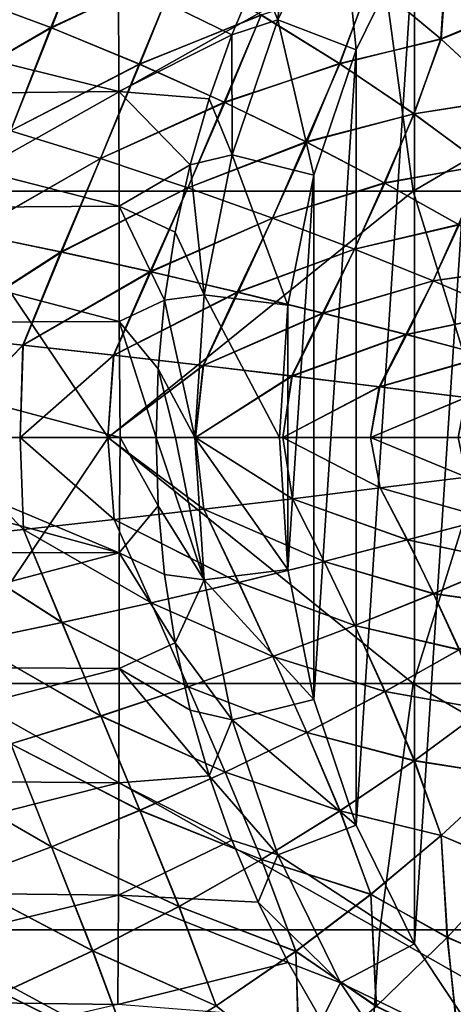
# Model space of a CAD drawing. Header units: metres. Extents: x -82 to 113, y -109 to 109.
# Tile 177 of 256: x 70.33 to 75.9, y -7.27 to 5.36. Entities that reach past the tile are written whole.
import ezdxf

# ---------------------------------------------------------------- set-up
doc = ezdxf.new("R2010")
doc.units = ezdxf.units.M
doc.layers.add('solid_20_382_013_XXX', color=7, linetype='CONTINUOUS')

msp = doc.modelspace()

# ---------------------------------------------------------------- linework, layer by layer
at = {"layer": 'solid_20_382_013_XXX'}
for points in [[(76.343651, 7.913951, -55.102062), (76.343651, -7.913951, -55.102062), (75.402496, -6.500056, -55.184402)], [(76.343651, 7.913951, -55.102062), (75.402496, -6.500056, -55.184402), (75.402496, 6.500056, -55.184402)], [(74.452614, 7.000053, -54.263687), (73.645699, 5.357551, -54.334282), (73.778564, 6.736287, -48.263271)], [(74.653214, 4.974857, -55.249958), (73.645699, 5.357551, -54.334282), (74.452614, 7.000053, -54.263687)], [(75.402496, 6.500056, -55.184402), (74.653214, 4.974857, -55.249958), (74.452614, 7.000053, -54.263687)], [(73.645699, 5.357551, -54.334282), (73.394073, 5.963458, -48.383968), (73.778564, 6.736287, -48.263271)], [(69.557693, 5.697361, 31.474224), (70.731567, 5.257565, 31.432453), (71.267036, 6.591106, 31.388853)], [(71.264542, 6.592611, 27.682779), (70.740105, 5.254421, 27.63957), (69.565781, 5.694706, 27.597773)], [(70.731567, 5.257565, 31.432453), (72.375687, 6.01975, 31.351046), (71.267036, 6.591106, 31.388853)], [(71.264542, 6.592611, 27.682779), (72.373093, 6.021418, 27.720579), (70.740105, 5.254421, 27.63957)], [(75.402496, 6.500056, -55.184402), (75.402496, -6.500056, -55.184402), (74.653214, -4.974857, -55.249958)], [(75.402496, 6.500056, -55.184402), (74.653214, -4.974857, -55.249958), (74.653214, 4.974857, -55.249958)], [(74.956207, 6.320729, -24.413815), (68.873756, 6.320729, -24.160784), (69.339302, 3.158785, -24.173685)], [(74.956207, 6.320729, -24.413815), (69.339302, 3.158785, -24.173685), (75.384148, 3.158785, -24.426615)], [(74.837677, 5.867545, 31.243353), (75.740677, 5.112696, 31.21213), (75.827148, 6.41271, 31.188639)], [(75.839653, 6.400229, 27.883451), (75.745239, 5.108962, 27.859747), (74.84227, 5.864189, 27.828518)], [(80.782196, 6.320729, -24.698135), (74.956207, 6.320729, -24.413815), (75.384148, 3.158785, -24.426615)], [(80.782196, 6.320729, -24.698135), (75.384148, 3.158785, -24.426615), (81.175484, 3.158785, -24.710524)], [(75.740677, 5.112696, 31.21213), (76.667885, 5.498291, 31.162893), (75.827148, 6.41271, 31.188639)], [(75.839653, 6.400229, 27.883451), (76.680069, 5.484542, 27.909206), (75.745239, 5.108962, 27.859747)], [(70.731567, 5.257565, 31.432453), (71.866348, 4.790661, 31.390543), (72.375687, 6.01975, 31.351046)], [(72.373093, 6.021418, 27.720579), (71.875267, 4.787024, 27.681505), (70.740105, 5.254421, 27.63957)], [(71.602211, 5.879772, -48.603195), (73.394073, 5.963458, -48.383968), (73.055458, 5.165195, -48.482857)], [(71.866348, 4.790661, 31.390543), (73.43544, 5.419504, 31.313442), (72.375687, 6.01975, 31.351046)], [(72.373093, 6.021418, 27.720579), (73.43277, 5.421335, 27.758175), (71.875267, 4.787024, 27.681505)], [(73.645699, 5.357551, -54.334282), (73.055458, 5.165195, -48.482857), (73.394073, 5.963458, -48.383968)], [(71.607384, 4.437115, -48.693283), (66.100647, 5.804281, -49.275833), (71.602211, 5.879772, -48.603195)], [(71.607384, 4.437115, -48.693283), (71.602211, 5.879772, -48.603195), (73.055458, 5.165195, -48.482857)], [(74.84227, 5.864189, 27.828518), (74.440826, 4.796875, 27.795366), (73.43277, 5.421335, 27.758175)], [(73.43544, 5.419504, 31.313442), (74.44355, 4.794885, 31.276245), (74.837677, 5.867545, 31.243353)], [(74.84227, 5.864189, 27.828518), (75.745239, 5.108962, 27.859747), (74.440826, 4.796875, 27.795366)], [(74.44355, 4.794885, 31.276245), (75.740677, 5.112696, 31.21213), (74.837677, 5.867545, 31.243353)], [(71.607384, 4.437115, -48.693283), (66.10582, 4.377591, -49.358952), (66.100647, 5.804281, -49.275833)], [(69.565781, 5.694706, 27.597773), (70.740105, 5.254421, 27.63957), (69.029037, 4.269986, 27.557089)], [(69.029327, 4.269743, 31.514612), (70.731567, 5.257565, 31.432453), (69.557693, 5.697361, 31.474224)], [(75.740677, 5.112696, 31.21213), (76.580124, 4.337942, 31.181736), (76.667885, 5.498291, 31.162893)], [(76.680069, 5.484542, 27.909206), (76.584602, 4.333841, 27.890142), (75.745239, 5.108962, 27.859747)], [(71.866348, 4.790661, 31.390543), (72.959641, 4.300601, 31.348684), (73.43544, 5.419504, 31.313442)], [(73.43277, 5.421335, 27.758175), (72.968872, 4.296474, 27.723387), (71.875267, 4.787024, 27.681505)], [(72.959641, 4.300601, 31.348684), (74.44355, 4.794885, 31.276245), (73.43544, 5.419504, 31.313442)], [(73.43277, 5.421335, 27.758175), (74.440826, 4.796875, 27.795366), (72.968872, 4.296474, 27.723387)], [(73.645699, 5.357551, -54.334282), (73.059288, 3.623435, -54.385586), (73.055458, 5.165195, -48.482857)], [(74.108704, 3.36463, -55.297596), (73.059288, 3.623435, -54.385586), (73.645699, 5.357551, -54.334282)], [(74.653214, 4.974857, -55.249958), (74.108704, 3.36463, -55.297596), (73.645699, 5.357551, -54.334282)], [(70.740105, 5.254421, 27.63957), (70.215317, 3.933568, 27.601738), (69.029037, 4.269986, 27.557089)], [(69.029327, 4.269743, 31.514612), (70.21563, 3.933321, 31.469963), (70.731567, 5.257565, 31.432453)], [(70.740105, 5.254421, 27.63957), (71.875267, 4.787024, 27.681505), (70.215317, 3.933568, 27.601738)], [(70.21563, 3.933321, 31.469963), (71.866348, 4.790661, 31.390543), (70.731567, 5.257565, 31.432453)], [(71.607384, 4.437115, -48.693283), (73.055458, 5.165195, -48.482857), (72.76403, 4.342516, -48.56142)], [(73.059288, 3.623435, -54.385586), (72.76403, 4.342516, -48.56142), (73.055458, 5.165195, -48.482857)], [(75.745239, 5.108962, 27.859747), (75.394501, 4.152548, 27.831961), (74.440826, 4.796875, 27.795366)], [(74.44355, 4.794885, 31.276245), (75.39724, 4.150405, 31.239645), (75.740677, 5.112696, 31.21213)], [(75.745239, 5.108962, 27.859747), (76.584602, 4.333841, 27.890142), (75.394501, 4.152548, 27.831961)], [(75.39724, 4.150405, 31.239645), (76.580124, 4.337942, 31.181736), (75.740677, 5.112696, 31.21213)], [(74.653214, 4.974857, -55.249958), (74.653214, -4.974857, -55.249958), (74.108704, -3.36463, -55.297596)], [(74.653214, 4.974857, -55.249958), (74.108704, -3.36463, -55.297596), (74.108704, 3.36463, -55.297596)], [(71.875267, 4.787024, 27.681505), (71.370659, 3.576571, 27.646736), (70.215317, 3.933568, 27.601738)], [(70.21563, 3.933321, 31.469963), (71.370987, 3.576322, 31.424963), (71.866348, 4.790661, 31.390543)], [(71.875267, 4.787024, 27.681505), (72.968872, 4.296474, 27.723387), (71.370659, 3.576571, 27.646736)], [(71.370987, 3.576322, 31.424963), (72.959641, 4.300601, 31.348684), (71.866348, 4.790661, 31.390543)], [(72.959641, 4.300601, 31.348684), (74.009048, 3.791335, 31.30707), (74.44355, 4.794885, 31.276245)], [(74.440826, 4.796875, 27.795366), (74.018524, 3.786726, 27.765024), (72.968872, 4.296474, 27.723387)], [(74.009048, 3.791335, 31.30707), (75.39724, 4.150405, 31.239645), (74.44355, 4.794885, 31.276245)], [(74.440826, 4.796875, 27.795366), (75.394501, 4.152548, 27.831961), (74.018524, 3.786726, 27.765024)], [(71.610199, 2.968314, -48.741844), (66.10582, 4.377591, -49.358952), (71.607384, 4.437115, -48.693283)], [(71.607384, 4.437115, -48.693283), (72.76403, 4.342516, -48.56142), (72.521591, 3.496974, -48.621193)], [(71.610199, 2.968314, -48.741844), (71.607384, 4.437115, -48.693283), (72.521591, 3.496974, -48.621193)], [(71.610199, 2.968314, -48.741844), (66.108635, 2.926912, -49.403774), (66.10582, 4.377591, -49.358952)], [(72.968872, 4.296474, 27.723387), (72.493134, 3.202213, 27.691916), (71.370659, 3.576571, 27.646736)], [(71.370987, 3.576322, 31.424963), (72.493477, 3.201962, 31.379782), (72.959641, 4.300601, 31.348684)], [(72.968872, 4.296474, 27.723387), (74.018524, 3.786726, 27.765024), (72.493134, 3.202213, 27.691916)], [(72.493477, 3.201962, 31.379782), (74.009048, 3.791335, 31.30707), (72.959641, 4.300601, 31.348684)], [(73.059288, 3.623435, -54.385586), (72.521591, 3.496974, -48.621193), (72.76403, 4.342516, -48.56142)], [(76.584602, 4.333841, 27.890142), (76.291092, 3.492846, 27.867762), (75.394501, 4.152548, 27.831961)], [(75.39724, 4.150405, 31.239645), (76.293831, 3.490558, 31.203838), (76.580124, 4.337942, 31.181736)], [(74.009048, 3.791335, 31.30707), (75.012184, 3.266812, 31.26589), (75.39724, 4.150405, 31.239645)], [(75.394501, 4.152548, 27.831961), (75.021812, 3.26174, 27.806225), (74.018524, 3.786726, 27.765024)], [(75.012184, 3.266812, 31.26589), (76.293831, 3.490558, 31.203838), (75.39724, 4.150405, 31.239645)], [(75.394501, 4.152548, 27.831961), (76.291092, 3.492846, 27.867762), (75.021812, 3.26174, 27.806225)], [(69.692123, 2.620704, 31.502714), (71.370987, 3.576322, 31.424963), (70.21563, 3.933321, 31.469963)], [(70.215317, 3.933568, 27.601738), (71.370659, 3.576571, 27.646736), (69.700142, 2.619207, 27.569315)], [(72.493477, 3.201962, 31.379782), (73.581154, 2.813457, 31.334587), (74.009048, 3.791335, 31.30707)], [(73.581154, 2.813457, 31.334587), (75.012184, 3.266812, 31.26589), (74.009048, 3.791335, 31.30707)], [(74.018524, 3.786726, 27.765024), (73.580795, 2.81371, 27.73711), (72.493134, 3.202213, 27.691916)], [(74.018524, 3.786726, 27.765024), (75.021812, 3.26174, 27.806225), (73.580795, 2.81371, 27.73711)], [(69.692123, 2.620704, 31.502714), (70.860718, 2.379358, 31.455751), (71.370987, 3.576322, 31.424963)], [(71.370659, 3.576571, 27.646736), (70.86924, 2.377627, 27.616308), (69.700142, 2.619207, 27.569315)], [(70.860718, 2.379358, 31.455751), (72.493477, 3.201962, 31.379782), (71.370987, 3.576322, 31.424963)], [(71.370659, 3.576571, 27.646736), (72.493134, 3.202213, 27.691916), (70.86924, 2.377627, 27.616308)], [(73.059288, 3.623435, -54.385586), (72.703384, 1.827315, -54.416725), (72.521591, 3.496974, -48.621193)], [(73.778214, 1.696821, -55.326508), (72.703384, 1.827315, -54.416725), (73.059288, 3.623435, -54.385586)], [(74.108704, 3.36463, -55.297596), (73.778214, 1.696821, -55.326508), (73.059288, 3.623435, -54.385586)], [(71.610199, 2.968314, -48.741844), (72.521591, 3.496974, -48.621193), (72.330757, 2.633677, -48.663815)], [(72.703384, 1.827315, -54.416725), (72.330757, 2.633677, -48.663815), (72.521591, 3.496974, -48.621193)], [(75.012184, 3.266812, 31.26589), (75.966759, 2.730934, 31.225328), (76.293831, 3.490558, 31.203838)], [(76.291092, 3.492846, 27.867762), (75.976471, 2.725419, 27.846804), (75.021812, 3.26174, 27.806225)], [(74.108704, 3.36463, -55.297596), (74.108704, -3.36463, -55.297596), (73.778214, -1.696821, -55.326508)], [(74.108704, 3.36463, -55.297596), (73.778214, -1.696821, -55.326508), (73.778214, 1.696821, -55.326508)], [(69.339302, 3.158785, -24.173685), (66.544136, -0.000001, -24.068426), (71.470314, -0.000001, -24.255993)], [(75.384148, 3.158785, -24.426615), (69.339302, 3.158785, -24.173685), (71.470314, -0.000001, -24.255993)], [(70.860718, 2.379358, 31.455751), (72.006363, 2.126458, 31.408287), (72.493477, 3.201962, 31.379782)], [(72.493134, 3.202213, 27.691916), (72.01535, 2.124496, 27.663803), (70.86924, 2.377627, 27.616308)], [(75.384148, 3.158785, -24.426615), (71.470314, -0.000001, -24.255993), (76.37104, -0.000001, -24.469286)], [(72.006363, 2.126458, 31.408287), (73.581154, 2.813457, 31.334587), (72.493477, 3.201962, 31.379782)], [(72.493134, 3.202213, 27.691916), (73.580795, 2.81371, 27.73711), (72.01535, 2.124496, 27.663803)], [(75.021812, 3.26174, 27.806225), (74.631706, 2.414278, 27.782146), (73.580795, 2.81371, 27.73711)], [(73.581154, 2.813457, 31.334587), (74.632088, 2.414026, 31.289547), (75.012184, 3.266812, 31.26589)], [(75.021812, 3.26174, 27.806225), (75.976471, 2.725419, 27.846804), (74.631706, 2.414278, 27.782146)], [(74.632088, 2.414026, 31.289547), (75.966759, 2.730934, 31.225328), (75.012184, 3.266812, 31.26589)], [(81.175484, 3.158785, -24.710524), (75.384148, 3.158785, -24.426615), (76.37104, -0.000001, -24.469286)], [(71.611382, 1.485658, -48.761635), (66.108635, 2.926912, -49.403774), (71.610199, 2.968314, -48.741844)], [(71.611382, 1.485658, -48.761635), (66.10981, 1.46381, -49.422047), (66.108635, 2.926912, -49.403774)], [(71.610199, 2.968314, -48.741844), (72.330757, 2.633677, -48.663815), (72.193573, 1.758706, -48.691238)], [(71.611382, 1.485658, -48.761635), (71.610199, 2.968314, -48.741844), (72.193573, 1.758706, -48.691238)], [(72.006363, 2.126458, 31.408287), (73.127686, 1.864303, 31.360449), (73.581154, 2.813457, 31.334587)], [(73.580795, 2.81371, 27.73711), (73.1371, 1.862118, 27.711668), (72.01535, 2.124496, 27.663803)], [(73.127686, 1.864303, 31.360449), (74.632088, 2.414026, 31.289547), (73.581154, 2.813457, 31.334587)], [(73.580795, 2.81371, 27.73711), (74.631706, 2.414278, 27.782146), (73.1371, 1.862118, 27.711668)], [(75.976471, 2.725419, 27.846804), (75.644096, 2.007056, 27.826866), (74.631706, 2.414278, 27.782146)], [(74.632088, 2.414026, 31.289547), (75.644485, 2.006805, 31.244827), (75.966759, 2.730934, 31.225328)], [(75.976471, 2.725419, 27.846804), (76.882294, 2.180716, 27.88666), (75.644096, 2.007056, 27.826866)], [(75.644485, 2.006805, 31.244827), (76.872551, 2.186661, 31.185488), (75.966759, 2.730934, 31.225328)], [(69.197037, 1.305536, 31.529512), (70.860718, 2.379358, 31.455751), (69.692123, 2.620704, 31.502714)], [(69.700142, 2.619207, 27.569315), (70.86924, 2.377627, 27.616308), (69.201027, 1.305182, 27.542358)], [(72.703384, 1.827315, -54.416725), (72.193573, 1.758706, -48.691238), (72.330757, 2.633677, -48.663815)], [(73.127686, 1.864303, 31.360449), (74.223312, 1.595192, 31.312368), (74.632088, 2.414026, 31.289547)], [(74.631706, 2.414278, 27.782146), (74.233109, 1.592795, 27.759777), (73.1371, 1.862118, 27.711668)], [(74.223312, 1.595192, 31.312368), (75.644485, 2.006805, 31.244827), (74.632088, 2.414026, 31.289547)], [(74.631706, 2.414278, 27.782146), (75.644096, 2.007056, 27.826866), (74.233109, 1.592795, 27.759777)], [(69.197037, 1.305536, 31.529512), (70.37323, 1.183552, 31.481604), (70.860718, 2.379358, 31.455751)], [(70.86924, 2.377627, 27.616308), (70.377518, 1.183138, 27.590284), (69.201027, 1.305182, 27.542358)], [(70.37323, 1.183552, 31.481604), (72.006363, 2.126458, 31.408287), (70.860718, 2.379358, 31.455751)], [(70.86924, 2.377627, 27.616308), (72.01535, 2.124496, 27.663803), (70.377518, 1.183138, 27.590284)], [(76.882294, 2.180716, 27.88666), (76.618149, 1.594232, 27.871193), (75.644096, 2.007056, 27.826866)], [(75.644485, 2.006805, 31.244827), (76.618561, 1.593984, 31.2005), (76.872551, 2.186661, 31.185488)], [(70.37323, 1.183552, 31.481604), (71.537445, 1.055826, 31.432789), (72.006363, 2.126458, 31.408287)], [(72.01535, 2.124496, 27.663803), (71.542007, 1.055352, 27.639116), (70.377518, 1.183138, 27.590284)], [(71.537445, 1.055826, 31.432789), (73.127686, 1.864303, 31.360449), (72.006363, 2.126458, 31.408287)], [(72.01535, 2.124496, 27.663803), (73.1371, 1.862118, 27.711668), (71.542007, 1.055352, 27.639116)], [(74.223312, 1.595192, 31.312368), (75.292007, 1.321345, 31.264168), (75.644485, 2.006805, 31.244827)], [(75.644096, 2.007056, 27.826866), (75.302155, 1.318748, 27.808006), (74.233109, 1.592795, 27.759777)], [(75.292007, 1.321345, 31.264168), (76.618561, 1.593984, 31.2005), (75.644485, 2.006805, 31.244827)], [(75.644096, 2.007056, 27.826866), (76.618149, 1.594232, 27.871193), (75.302155, 1.318748, 27.808006)], [(71.537445, 1.055826, 31.432789), (72.68895, 0.923581, 31.383142), (73.127686, 1.864303, 31.360449)], [(73.1371, 1.862118, 27.711668), (72.693787, 0.92305, 27.688778), (71.542007, 1.055352, 27.639116)], [(72.703384, 1.827315, -54.416725), (72.584076, 0, -54.427162), (72.193573, 1.758706, -48.691238)], [(73.667427, 0, -55.336201), (72.584076, 0, -54.427162), (72.703384, 1.827315, -54.416725)], [(72.68895, 0.923581, 31.383142), (74.223312, 1.595192, 31.312368), (73.127686, 1.864303, 31.360449)], [(73.1371, 1.862118, 27.711668), (74.233109, 1.592795, 27.759777), (72.693787, 0.92305, 27.688778)], [(73.778214, 1.696821, -55.326508), (73.667427, 0, -55.336201), (72.703384, 1.827315, -54.416725)], [(71.611382, 1.485658, -48.761635), (72.193573, 1.758706, -48.691238), (72.111237, 0.878946, -48.705723)], [(72.584076, 0, -54.427162), (72.111237, 0.878946, -48.705723), (72.193573, 1.758706, -48.691238)], [(73.778214, 1.696821, -55.326508), (73.778214, -1.696821, -55.326508), (73.667427, 0, -55.336201)], [(72.68895, 0.923581, 31.383142), (73.827011, 0.788043, 31.332739), (74.223312, 1.595192, 31.312368)], [(74.233109, 1.592795, 27.759777), (73.832108, 0.787456, 27.739201), (72.693787, 0.92305, 27.688778)], [(73.827011, 0.788043, 31.332739), (75.292007, 1.321345, 31.264168), (74.223312, 1.595192, 31.312368)], [(74.233109, 1.592795, 27.759777), (75.302155, 1.318748, 27.808006), (73.832108, 0.787456, 27.739201)], [(75.292007, 1.321345, 31.264168), (76.334106, 1.0442, 31.215899), (76.618561, 1.593984, 31.2005)], [(76.618149, 1.594232, 27.871193), (76.344582, 1.041409, 27.856304), (75.302155, 1.318748, 27.808006)], [(71.621857, -0.000674, -48.764191), (66.10981, 1.46381, -49.422047), (71.611382, 1.485658, -48.761635)], [(68.079979, 0.000223, -49.185974), (66.10981, 1.46381, -49.422047), (71.621857, -0.000674, -48.764191)], [(71.611382, 1.485658, -48.761635), (72.111237, 0.878946, -48.705723), (72.083885, 0, -48.709965)], [(71.621857, -0.000674, -48.764191), (71.611382, 1.485658, -48.761635), (72.083885, 0, -48.709965)], [(69.197037, 1.305536, 31.529512), (69.215591, 0.000002, 31.530931), (70.37323, 1.183552, 31.481604)], [(69.201027, 1.305182, 27.542358), (70.377518, 1.183138, 27.590284), (69.215622, 0.000002, 27.540781)], [(73.827011, 0.788043, 31.332739), (74.951012, 0.650377, 31.281643), (75.292007, 1.321345, 31.264168)], [(75.302155, 1.318748, 27.808006), (74.956352, 0.649739, 27.790314), (73.832108, 0.787456, 27.739201)], [(74.951012, 0.650377, 31.281643), (76.334106, 1.0442, 31.215899), (75.292007, 1.321345, 31.264168)], [(75.302155, 1.318748, 27.808006), (76.344582, 1.041409, 27.856304), (74.956352, 0.649739, 27.790314)], [(70.37323, 1.183552, 31.481604), (69.215591, 0.000002, 31.530931), (70.340256, 0.000002, 31.484751)], [(70.377518, 1.183138, 27.590284), (70.340286, 0.000002, 27.586962), (69.215622, 0.000002, 27.540781)], [(70.37323, 1.183552, 31.481604), (70.340256, 0.000002, 31.484751), (71.537445, 1.055826, 31.432789)], [(70.377518, 1.183138, 27.590284), (71.542007, 1.055352, 27.639116), (70.340286, 0.000002, 27.586962)], [(71.537445, 1.055826, 31.432789), (70.340256, 0.000002, 31.484751), (71.464859, 0.000001, 31.437304)], [(71.542007, 1.055352, 27.639116), (71.46489, 0.000001, 27.634409), (70.340286, 0.000002, 27.586962)], [(71.537445, 1.055826, 31.432789), (71.464859, 0.000001, 31.437304), (72.68895, 0.923581, 31.383142)], [(71.542007, 1.055352, 27.639116), (72.693787, 0.92305, 27.688778), (71.46489, 0.000001, 27.634409)], [(74.951012, 0.650377, 31.281643), (76.061211, 0.511284, 31.229885), (76.334106, 1.0442, 31.215899)], [(76.344582, 1.041409, 27.856304), (76.066803, 0.510597, 27.842089), (74.956352, 0.649739, 27.790314)], [(72.68895, 0.923581, 31.383142), (71.464859, 0.000001, 31.437304), (72.589409, 0.000001, 31.38859)], [(72.693787, 0.92305, 27.688778), (72.589432, 0.000001, 27.683121), (71.46489, 0.000001, 27.634409)], [(72.68895, 0.923581, 31.383142), (72.589409, 0.000001, 31.38859), (73.827011, 0.788043, 31.332739)], [(72.693787, 0.92305, 27.688778), (73.832108, 0.787456, 27.739201), (72.589432, 0.000001, 27.683121)], [(72.333977, 0, -51.568565), (72.083885, 0, -48.709965), (72.111237, 0.878946, -48.705723)], [(72.584076, 0, -54.427162), (72.333977, 0, -51.568565), (72.111237, 0.878946, -48.705723)], [(73.827011, 0.788043, 31.332739), (72.589409, 0.000001, 31.38859), (73.71389, 0.000001, 31.338612)], [(73.832108, 0.787456, 27.739201), (73.713921, 0.000001, 27.733099), (72.589432, 0.000001, 27.683121)], [(73.827011, 0.788043, 31.332739), (73.71389, 0.000001, 31.338612), (74.951012, 0.650377, 31.281643)], [(73.832108, 0.787456, 27.739201), (74.956352, 0.649739, 27.790314), (73.713921, 0.000001, 27.733099)], [(74.951012, 0.650377, 31.281643), (73.71389, 0.000001, 31.338612), (74.838326, 0.000001, 31.287369)], [(74.956352, 0.649739, 27.790314), (74.838341, 0.000001, 27.784344), (73.713921, 0.000001, 27.733099)], [(74.951012, 0.650377, 31.281643), (74.838326, 0.000001, 31.287369), (76.061211, 0.511284, 31.229885)], [(74.956352, 0.649739, 27.790314), (76.066803, 0.510597, 27.842089), (74.838341, 0.000001, 27.784344)], [(76.061211, 0.511284, 31.229885), (74.838326, 0.000001, 31.287369), (75.962692, 0.000001, 31.234859)], [(76.066803, 0.510597, 27.842089), (75.962708, 0.000001, 27.836853), (74.838341, 0.000001, 27.784344)], [(71.611359, -1.483633, -48.76165), (66.109833, -1.465457, -49.422035), (66.176888, 0.000891, -49.417339)], [(71.611359, -1.483633, -48.76165), (66.176888, 0.000891, -49.417339), (68.079979, 0.000223, -49.185974)], [(71.611359, -1.483633, -48.76165), (68.079979, 0.000223, -49.185974), (71.621857, -0.000674, -48.764191)], [(69.204704, -1.304762, 31.529205), (70.381462, -1.18267, 31.481262), (69.215591, 0.000002, 31.530931)], [(69.215622, 0.000002, 27.540781), (70.381866, -1.182627, 27.590466), (69.205086, -1.304724, 27.542521)], [(70.381462, -1.18267, 31.481262), (70.340256, 0.000002, 31.484751), (69.215591, 0.000002, 31.530931)], [(69.215622, 0.000002, 27.540781), (70.340286, 0.000002, 27.586962), (70.381866, -1.182627, 27.590466)], [(71.546219, -1.054837, 31.432415), (71.464859, 0.000001, 31.437304), (70.340256, 0.000002, 31.484751)], [(70.381462, -1.18267, 31.481262), (71.546219, -1.054837, 31.432415), (70.340256, 0.000002, 31.484751)], [(70.340286, 0.000002, 27.586962), (71.546646, -1.054789, 27.639313), (70.381866, -1.182627, 27.590466)], [(70.340286, 0.000002, 27.586962), (71.46489, 0.000001, 27.634409), (71.546646, -1.054789, 27.639313)], [(72.698242, -0.922491, 31.382736), (72.589409, 0.000001, 31.38859), (71.464859, 0.000001, 31.437304)], [(71.546219, -1.054837, 31.432415), (72.698242, -0.922491, 31.382736), (71.464859, 0.000001, 31.437304)], [(71.46489, 0.000001, 27.634409), (72.698692, -0.922438, 27.688993), (71.546646, -1.054789, 27.639313)], [(71.46489, 0.000001, 27.634409), (72.589432, 0.000001, 27.683121), (72.698692, -0.922438, 27.688993)], [(72.111328, -0.880476, -48.705708), (71.621857, -0.000674, -48.764191), (72.083885, 0, -48.709965)], [(72.703384, -1.827315, -54.416725), (72.083885, 0, -48.709965), (72.333977, 0, -51.568565)], [(72.703384, -1.827315, -54.416725), (72.111328, -0.880476, -48.705708), (72.083885, 0, -48.709965)], [(72.703384, -1.827315, -54.416725), (72.333977, 0, -51.568565), (72.584076, 0, -54.427162)], [(73.778214, -1.696821, -55.326508), (72.703384, -1.827315, -54.416725), (72.584076, 0, -54.427162)], [(73.667427, 0, -55.336201), (73.778214, -1.696821, -55.326508), (72.584076, 0, -54.427162)], [(73.836807, -0.786857, 31.332298), (73.71389, 0.000001, 31.338612), (72.589409, 0.000001, 31.38859)], [(72.698242, -0.922491, 31.382736), (73.836807, -0.786857, 31.332298), (72.589409, 0.000001, 31.38859)], [(72.589432, 0.000001, 27.683121), (73.83728, -0.786799, 27.739433), (72.698692, -0.922438, 27.688993)], [(72.589432, 0.000001, 27.683121), (73.713921, 0.000001, 27.733099), (73.83728, -0.786799, 27.739433)], [(74.961288, -0.649102, 31.28117), (74.838326, 0.000001, 31.287369), (73.71389, 0.000001, 31.338612)], [(73.836807, -0.786857, 31.332298), (74.961288, -0.649102, 31.28117), (73.71389, 0.000001, 31.338612)], [(73.713921, 0.000001, 27.733099), (74.961784, -0.64904, 27.790564), (73.83728, -0.786799, 27.739433)], [(73.713921, 0.000001, 27.733099), (74.838341, 0.000001, 27.784344), (74.961784, -0.64904, 27.790564)], [(76.07196, -0.509923, 31.229378), (75.962692, 0.000001, 31.234859), (74.838326, 0.000001, 31.287369)], [(74.961288, -0.649102, 31.28117), (76.07196, -0.509923, 31.229378), (74.838326, 0.000001, 31.287369)], [(74.838341, 0.000001, 27.784344), (76.072479, -0.509857, 27.842358), (74.961784, -0.64904, 27.790564)], [(74.838341, 0.000001, 27.784344), (75.962708, 0.000001, 27.836853), (76.072479, -0.509857, 27.842358)], [(69.339767, -3.158785, -24.173704), (71.470314, -0.000001, -24.255993), (66.544136, -0.000001, -24.068426)], [(75.384583, -3.158785, -24.426634), (71.470314, -0.000001, -24.255993), (69.339767, -3.158785, -24.173704)], [(75.384583, -3.158785, -24.426634), (76.37104, -0.000001, -24.469286), (71.470314, -0.000001, -24.255993)], [(72.111328, -0.880476, -48.705708), (71.611359, -1.483633, -48.76165), (71.621857, -0.000674, -48.764191)], [(81.175888, -3.158785, -24.710546), (76.37104, -0.000001, -24.469286), (75.384583, -3.158785, -24.426634)], [(76.35347, -1.038959, 31.214991), (76.07196, -0.509923, 31.229378), (74.961288, -0.649102, 31.28117)], [(74.961784, -0.64904, 27.790564), (76.072479, -0.509857, 27.842358), (76.352646, -1.039181, 27.856682)], [(75.310753, -1.316445, 31.263309), (74.961288, -0.649102, 31.28117), (73.836807, -0.786857, 31.332298)], [(73.83728, -0.786799, 27.739433), (74.961784, -0.64904, 27.790564), (75.309959, -1.316652, 27.808365)], [(75.310753, -1.316445, 31.263309), (76.35347, -1.038959, 31.214991), (74.961288, -0.649102, 31.28117)], [(74.961784, -0.64904, 27.790564), (76.352646, -1.039181, 27.856682), (75.309959, -1.316652, 27.808365)], [(72.111328, -0.880476, -48.705708), (72.193855, -1.76094, -48.691185), (71.611359, -1.483633, -48.76165)], [(72.703384, -1.827315, -54.416725), (72.193855, -1.76094, -48.691185), (72.111328, -0.880476, -48.705708)], [(74.241409, -1.590644, 31.311563), (73.836807, -0.786857, 31.332298), (72.698242, -0.922491, 31.382736)], [(72.698692, -0.922438, 27.688993), (73.83728, -0.786799, 27.739433), (74.240646, -1.590836, 27.760113)], [(74.241409, -1.590644, 31.311563), (75.310753, -1.316445, 31.263309), (73.836807, -0.786857, 31.332298)], [(73.83728, -0.786799, 27.739433), (75.309959, -1.316652, 27.808365), (74.240646, -1.590836, 27.760113)], [(73.145065, -1.86013, 31.359697), (72.698242, -0.922491, 31.382736), (71.546219, -1.054837, 31.432415)], [(71.546646, -1.054789, 27.639313), (72.698692, -0.922438, 27.688993), (73.144333, -1.860306, 27.711981)], [(73.145065, -1.86013, 31.359697), (74.241409, -1.590644, 31.311563), (72.698242, -0.922491, 31.382736)], [(72.698692, -0.922438, 27.688993), (74.240646, -1.590836, 27.760113), (73.144333, -1.860306, 27.711981)], [(72.022949, -2.122681, 31.407589), (71.546219, -1.054837, 31.432415), (70.381462, -1.18267, 31.481262)], [(70.381866, -1.182627, 27.590466), (71.546646, -1.054789, 27.639313), (72.022255, -2.12284, 27.664093)], [(72.022949, -2.122681, 31.407589), (73.145065, -1.86013, 31.359697), (71.546219, -1.054837, 31.432415)], [(71.546646, -1.054789, 27.639313), (73.144333, -1.860306, 27.711981), (72.022255, -2.12284, 27.664093)], [(75.309959, -1.316652, 27.808365), (76.352646, -1.039181, 27.856682), (76.622391, -1.592317, 27.871387)], [(76.621399, -1.592747, 31.200369), (76.35347, -1.038959, 31.214991), (75.310753, -1.316445, 31.263309)], [(70.876442, -2.375992, 31.455109), (70.381462, -1.18267, 31.481262), (69.204704, -1.304762, 31.529205)], [(69.205086, -1.304724, 27.542521), (70.381866, -1.182627, 27.590466), (70.875778, -2.376133, 27.616573)], [(70.876442, -2.375992, 31.455109), (72.022949, -2.122681, 31.407589), (70.381462, -1.18267, 31.481262)], [(70.381866, -1.182627, 27.590466), (72.022255, -2.12284, 27.664093), (70.875778, -2.376133, 27.616573)], [(69.706917, -2.617756, 31.502129), (70.876442, -2.375992, 31.455109), (69.204704, -1.304762, 31.529205)], [(69.205086, -1.304724, 27.542521), (70.875778, -2.376133, 27.616573), (69.706299, -2.617879, 27.569557)], [(74.240646, -1.590836, 27.760113), (75.309959, -1.316652, 27.808365), (75.648254, -2.005249, 27.827053)], [(75.647278, -2.005651, 31.244701), (75.310753, -1.316445, 31.263309), (74.241409, -1.590644, 31.311563)], [(75.309959, -1.316652, 27.808365), (76.622391, -1.592317, 27.871387), (75.648254, -2.005249, 27.827053)], [(75.647278, -2.005651, 31.244701), (76.621399, -1.592747, 31.200369), (75.310753, -1.316445, 31.263309)], [(71.611359, -1.483633, -48.76165), (66.108673, -2.930957, -49.403687), (66.109833, -1.465457, -49.422035)], [(71.611359, -1.483633, -48.76165), (71.610207, -2.965045, -48.741917), (66.108673, -2.930957, -49.403687)], [(72.331184, -2.635971, -48.663723), (71.610207, -2.965045, -48.741917), (71.611359, -1.483633, -48.76165)], [(72.193855, -1.76094, -48.691185), (72.331184, -2.635971, -48.663723), (71.611359, -1.483633, -48.76165)], [(73.144333, -1.860306, 27.711981), (74.240646, -1.590836, 27.760113), (74.635765, -2.412583, 27.782324)], [(74.634811, -2.412957, 31.289429), (74.241409, -1.590644, 31.311563), (73.145065, -1.86013, 31.359697)], [(74.240646, -1.590836, 27.760113), (75.648254, -2.005249, 27.827053), (74.635765, -2.412583, 27.782324)], [(74.634811, -2.412957, 31.289429), (75.647278, -2.005651, 31.244701), (74.241409, -1.590644, 31.311563)], [(76.884125, -2.179472, 31.184969), (76.621399, -1.592747, 31.200369), (75.647278, -2.005651, 31.244701)], [(75.648254, -2.005249, 27.827053), (76.622391, -1.592317, 27.871387), (76.885109, -2.178857, 27.886786)], [(72.703384, -1.827315, -54.416725), (72.331184, -2.635971, -48.663723), (72.193855, -1.76094, -48.691185)], [(73.778214, -1.696821, -55.326508), (74.108704, -3.36463, -55.297596), (72.703384, -1.827315, -54.416725)], [(72.022255, -2.12284, 27.664093), (73.144333, -1.860306, 27.711981), (73.584732, -2.812136, 27.737274)], [(73.583809, -2.812479, 31.334475), (73.145065, -1.86013, 31.359697), (72.022949, -2.122681, 31.407589)], [(72.703384, -1.827315, -54.416725), (73.059288, -3.623435, -54.385586), (72.331184, -2.635971, -48.663723)], [(74.108704, -3.36463, -55.297596), (73.059288, -3.623435, -54.385586), (72.703384, -1.827315, -54.416725)], [(73.144333, -1.860306, 27.711981), (74.635765, -2.412583, 27.782324), (73.584732, -2.812136, 27.737274)], [(73.583809, -2.812479, 31.334475), (74.634811, -2.412957, 31.289429), (73.145065, -1.86013, 31.359697)], [(75.978279, -2.724236, 31.224831), (75.647278, -2.005651, 31.244701), (74.634811, -2.412957, 31.289429)], [(74.635765, -2.412583, 27.782324), (75.648254, -2.005249, 27.827053), (75.979263, -2.723661, 27.846924)], [(75.978279, -2.724236, 31.224831), (76.884125, -2.179472, 31.184969), (75.647278, -2.005651, 31.244701)], [(75.648254, -2.005249, 27.827053), (76.885109, -2.178857, 27.886786), (75.979263, -2.723661, 27.846924)], [(70.875778, -2.376133, 27.616573), (72.022255, -2.12284, 27.664093), (72.496933, -3.200767, 27.69207)], [(72.496033, -3.201077, 31.379677), (72.022949, -2.122681, 31.407589), (70.876442, -2.375992, 31.455109)], [(72.022255, -2.12284, 27.664093), (73.584732, -2.812136, 27.737274), (72.496933, -3.200767, 27.69207)], [(72.496033, -3.201077, 31.379677), (73.583809, -2.812479, 31.334475), (72.022949, -2.122681, 31.407589)], [(69.706299, -2.617879, 27.569557), (70.875778, -2.376133, 27.616573), (71.37429, -3.575257, 27.646877)], [(71.373436, -3.575534, 31.424866), (70.876442, -2.375992, 31.455109), (69.706917, -2.617756, 31.502129)], [(70.875778, -2.376133, 27.616573), (72.496933, -3.200767, 27.69207), (71.37429, -3.575257, 27.646877)], [(71.373436, -3.575534, 31.424866), (72.496033, -3.201077, 31.379677), (70.876442, -2.375992, 31.455109)], [(75.023598, -3.26062, 31.265413), (74.634811, -2.412957, 31.289429), (73.583809, -2.812479, 31.334475)], [(73.584732, -2.812136, 27.737274), (74.635765, -2.412583, 27.782324), (75.024574, -3.260088, 27.806339)], [(75.023598, -3.26062, 31.265413), (75.978279, -2.724236, 31.224831), (74.634811, -2.412957, 31.289429)], [(74.635765, -2.412583, 27.782324), (75.979263, -2.723661, 27.846924), (75.024574, -3.260088, 27.806339)], [(69.706299, -2.617879, 27.569557), (71.37429, -3.575257, 27.646877), (70.218765, -3.932389, 27.601868)], [(70.217949, -3.932632, 31.469875), (71.373436, -3.575534, 31.424866), (69.706917, -2.617756, 31.502129)], [(72.331184, -2.635971, -48.663723), (72.522148, -3.499165, -48.621063), (71.610207, -2.965045, -48.741917)], [(73.059288, -3.623435, -54.385586), (72.522148, -3.499165, -48.621063), (72.331184, -2.635971, -48.663723)], [(76.295685, -3.489134, 31.203764), (75.978279, -2.724236, 31.224831), (75.023598, -3.26062, 31.265413)], [(75.024574, -3.260088, 27.806339), (75.979263, -2.723661, 27.846924), (76.297577, -3.487685, 27.868025)], [(74.020271, -3.785675, 31.306618), (73.583809, -2.812479, 31.334475), (72.496033, -3.201077, 31.379677)], [(72.496933, -3.200767, 27.69207), (73.584732, -2.812136, 27.737274), (74.021233, -3.785188, 27.765133)], [(74.020271, -3.785675, 31.306618), (75.023598, -3.26062, 31.265413), (73.583809, -2.812479, 31.334475)], [(73.584732, -2.812136, 27.737274), (75.024574, -3.260088, 27.806339), (74.021233, -3.785188, 27.765133)], [(71.610207, -2.965045, -48.741917), (66.105865, -4.38396, -49.358669), (66.108673, -2.930957, -49.403687)], [(71.610207, -2.965045, -48.741917), (71.607414, -4.432653, -48.693485), (66.105865, -4.38396, -49.358669)], [(72.764717, -4.344656, -48.561245), (71.607414, -4.432653, -48.693485), (71.610207, -2.965045, -48.741917)], [(72.522148, -3.499165, -48.621063), (72.764717, -4.344656, -48.561245), (71.610207, -2.965045, -48.741917)], [(68.873581, -6.320729, -24.160778), (74.956001, -6.320729, -24.413805), (69.339767, -3.158785, -24.173704)], [(74.956001, -6.320729, -24.413805), (75.384583, -3.158785, -24.426634), (69.339767, -3.158785, -24.173704)], [(72.970573, -4.295495, 31.348259), (72.496033, -3.201077, 31.379677), (71.373436, -3.575534, 31.424866)], [(71.37429, -3.575257, 27.646877), (72.496933, -3.200767, 27.69207), (72.971512, -4.295054, 27.723488)], [(72.970573, -4.295495, 31.348259), (74.020271, -3.785675, 31.306618), (72.496033, -3.201077, 31.379677)], [(72.496933, -3.200767, 27.69207), (74.021233, -3.785188, 27.765133), (72.971512, -4.295054, 27.723488)], [(75.399101, -4.149092, 31.239573), (75.023598, -3.26062, 31.265413), (74.020271, -3.785675, 31.306618)], [(74.021233, -3.785188, 27.765133), (75.024574, -3.260088, 27.806339), (75.401001, -4.147755, 27.832212)], [(74.956001, -6.320729, -24.413805), (80.78196, -6.320729, -24.698122), (75.384583, -3.158785, -24.426634)], [(75.399101, -4.149092, 31.239573), (76.295685, -3.489134, 31.203764), (75.023598, -3.26062, 31.265413)], [(75.024574, -3.260088, 27.806339), (76.297577, -3.487685, 27.868025), (75.401001, -4.147755, 27.832212)], [(80.78196, -6.320729, -24.698122), (81.175888, -3.158785, -24.710546), (75.384583, -3.158785, -24.426634)], [(74.108704, -3.36463, -55.297596), (74.653214, -4.974857, -55.249958), (73.059288, -3.623435, -54.385586)], [(73.059288, -3.623435, -54.385586), (72.764717, -4.344656, -48.561245), (72.522148, -3.499165, -48.621063)], [(76.585197, -4.333018, 31.181549), (76.295685, -3.489134, 31.203764), (75.399101, -4.149092, 31.239573)], [(75.401001, -4.147755, 27.832212), (76.297577, -3.487685, 27.868025), (76.583282, -4.33488, 27.890091)], [(71.8769, -4.78612, 31.390146), (71.373436, -3.575534, 31.424866), (70.217949, -3.932632, 31.469875)], [(70.218765, -3.932389, 27.601868), (71.37429, -3.575257, 27.646877), (71.877815, -4.785728, 27.681599)], [(71.8769, -4.78612, 31.390146), (72.970573, -4.295495, 31.348259), (71.373436, -3.575534, 31.424866)], [(71.37429, -3.575257, 27.646877), (72.971512, -4.295054, 27.723488), (71.877815, -4.785728, 27.681599)], [(73.059288, -3.623435, -54.385586), (73.645699, -5.357551, -54.334282), (72.764717, -4.344656, -48.561245)], [(74.653214, -4.974857, -55.249958), (73.645699, -5.357551, -54.334282), (73.059288, -3.623435, -54.385586)], [(74.445396, -4.793687, 31.276175), (74.020271, -3.785675, 31.306618), (72.970573, -4.295495, 31.348259)], [(72.971512, -4.295054, 27.723488), (74.021233, -3.785188, 27.765133), (74.447281, -4.792466, 27.795607)], [(74.445396, -4.793687, 31.276175), (75.399101, -4.149092, 31.239573), (74.020271, -3.785675, 31.306618)], [(74.021233, -3.785188, 27.765133), (75.401001, -4.147755, 27.832212), (74.447281, -4.792466, 27.795607)], [(70.741661, -5.253592, 31.432087), (70.217949, -3.932632, 31.469875), (69.031509, -4.269152, 31.514532)], [(69.03228, -4.268943, 27.557207), (70.218765, -3.932389, 27.601868), (70.742531, -5.253249, 27.639654)], [(70.741661, -5.253592, 31.432087), (71.8769, -4.78612, 31.390146), (70.217949, -3.932632, 31.469875)], [(70.218765, -3.932389, 27.601868), (71.877815, -4.785728, 27.681599), (70.742531, -5.253249, 27.639654)], [(75.745834, -5.108165, 31.211946), (75.399101, -4.149092, 31.239573), (74.445396, -4.793687, 31.276175)], [(74.447281, -4.792466, 27.795607), (75.401001, -4.147755, 27.832212), (75.743881, -5.109879, 27.859695)], [(75.745834, -5.108165, 31.211946), (76.585197, -4.333018, 31.181549), (75.399101, -4.149092, 31.239573)], [(75.401001, -4.147755, 27.832212), (76.583282, -4.33488, 27.890091), (75.743881, -5.109879, 27.859695)], [(69.567245, -5.693954, 31.47389), (70.741661, -5.253592, 31.432087), (69.031509, -4.269152, 31.514532)], [(69.03228, -4.268943, 27.557207), (70.742531, -5.253249, 27.639654), (69.568077, -5.693658, 27.597849)], [(73.437263, -5.418426, 31.313377), (72.970573, -4.295495, 31.348259), (71.8769, -4.78612, 31.390146)], [(71.877815, -4.785728, 27.681599), (72.971512, -4.295054, 27.723488), (73.439117, -5.417325, 27.7584)], [(73.437263, -5.418426, 31.313377), (74.445396, -4.793687, 31.276175), (72.970573, -4.295495, 31.348259)], [(72.971512, -4.295054, 27.723488), (74.447281, -4.792466, 27.795607), (73.439117, -5.417325, 27.7584)], [(71.607414, -4.432653, -48.693485), (66.100693, -5.812843, -49.275177), (66.105865, -4.38396, -49.358669)], [(72.764717, -4.344656, -48.561245), (73.056335, -5.167459, -48.482609), (71.607414, -4.432653, -48.693485)], [(73.645699, -5.357551, -54.334282), (73.056335, -5.167459, -48.482609), (72.764717, -4.344656, -48.561245)], [(75.743881, -5.109879, 27.859695), (76.583282, -4.33488, 27.890091), (76.668083, -5.498059, 27.908825)], [(76.663666, -5.50316, 31.163025), (76.585197, -4.333018, 31.181549), (75.745834, -5.108165, 31.211946)], [(71.607414, -4.432653, -48.693485), (71.60228, -5.8742, -48.603638), (66.100693, -5.812843, -49.275177)], [(73.056335, -5.167459, -48.482609), (71.60228, -5.8742, -48.603638), (71.607414, -4.432653, -48.693485)], [(72.377457, -6.018793, 31.350983), (71.8769, -4.78612, 31.390146), (70.741661, -5.253592, 31.432087)], [(70.742531, -5.253249, 27.639654), (71.877815, -4.785728, 27.681599), (72.379265, -6.017814, 27.720791)], [(72.377457, -6.018793, 31.350983), (73.437263, -5.418426, 31.313377), (71.8769, -4.78612, 31.390146)], [(71.877815, -4.785728, 27.681599), (73.439117, -5.417325, 27.7584), (72.379265, -6.017814, 27.720791)], [(74.842857, -5.863422, 31.243177), (74.445396, -4.793687, 31.276175), (73.437263, -5.418426, 31.313377)], [(73.439117, -5.417325, 27.7584), (74.447281, -4.792466, 27.795607), (74.840897, -5.86498, 27.828466)], [(74.842857, -5.863422, 31.243177), (75.745834, -5.108165, 31.211946), (74.445396, -4.793687, 31.276175)], [(74.447281, -4.792466, 27.795607), (75.743881, -5.109879, 27.859695), (74.840897, -5.86498, 27.828466)], [(74.653214, -4.974857, -55.249958), (75.402496, -6.500056, -55.184402), (73.645699, -5.357551, -54.334282)], [(73.056335, -5.167459, -48.482609), (73.395111, -5.965706, -48.383652), (71.60228, -5.8742, -48.603638)], [(73.645699, -5.357551, -54.334282), (73.395111, -5.965706, -48.383652), (73.056335, -5.167459, -48.482609)], [(74.840897, -5.86498, 27.828466), (75.743881, -5.109879, 27.859695), (75.827354, -6.412498, 27.88308)], [(75.822823, -6.417148, 31.188766), (75.745834, -5.108165, 31.211946), (74.842857, -5.863422, 31.243177)], [(75.743881, -5.109879, 27.859695), (76.668083, -5.498059, 27.908825), (75.827354, -6.412498, 27.88308)], [(75.822823, -6.417148, 31.188766), (76.663666, -5.50316, 31.163025), (75.745834, -5.108165, 31.211946)], [(71.268738, -6.590271, 31.388796), (70.741661, -5.253592, 31.432087), (69.567245, -5.693954, 31.47389)], [(69.568077, -5.693658, 27.597849), (70.742531, -5.253249, 27.639654), (71.270485, -6.589414, 27.682972)], [(71.268738, -6.590271, 31.388796), (72.377457, -6.018793, 31.350983), (70.741661, -5.253592, 31.432087)], [(70.742531, -5.253249, 27.639654), (72.379265, -6.017814, 27.720791), (71.270485, -6.589414, 27.682972)], [(73.87925, -6.593923, 31.275057), (73.437263, -5.418426, 31.313377), (72.377457, -6.018793, 31.350983)], [(72.379265, -6.017814, 27.720791), (73.439117, -5.417325, 27.7584), (73.877312, -6.595323, 27.796591)], [(73.645699, -5.357551, -54.334282), (74.452614, -7.000053, -54.263687), (73.395111, -5.965706, -48.383652)], [(73.87925, -6.593923, 31.275057), (74.842857, -5.863422, 31.243177), (73.437263, -5.418426, 31.313377)], [(73.439117, -5.417325, 27.7584), (74.840897, -5.86498, 27.828466), (73.877312, -6.595323, 27.796591)], [(75.402496, -6.500056, -55.184402), (74.452614, -7.000053, -54.263687), (73.645699, -5.357551, -54.334282)], [(76.769302, -6.821096, 31.136894), (76.663666, -5.50316, 31.163025), (75.822823, -6.417148, 31.188766)], [(75.827354, -6.412498, 27.88308), (76.668083, -5.498059, 27.908825), (76.761856, -6.830981, 27.934635)], [(70.113861, -7.128343, 31.426619), (71.268738, -6.590271, 31.388796), (69.567245, -5.693954, 31.47389)], [(69.568077, -5.693658, 27.597849), (71.270485, -6.589414, 27.682972), (70.115524, -7.127607, 27.645144)], [(71.60228, -5.8742, -48.603638), (66.092468, -7.206246, -49.141731), (66.100693, -5.812843, -49.275177)], [(71.60228, -5.8742, -48.603638), (71.594124, -7.277799, -48.46014), (66.092468, -7.206246, -49.141731)], [(73.779793, -6.738573, -48.262875), (71.594124, -7.277799, -48.46014), (71.60228, -5.8742, -48.603638)], [(73.395111, -5.965706, -48.383652), (73.779793, -6.738573, -48.262875), (71.60228, -5.8742, -48.603638)], [(73.877312, -6.595323, 27.796591), (74.840897, -5.86498, 27.828466), (74.913094, -7.29814, 27.85656)], [(74.908516, -7.302329, 31.215281), (74.842857, -5.863422, 31.243177), (73.87925, -6.593923, 31.275057)], [(74.840897, -5.86498, 27.828466), (75.827354, -6.412498, 27.88308), (74.913094, -7.29814, 27.85656)], [(74.908516, -7.302329, 31.215281), (75.822823, -6.417148, 31.188766), (74.842857, -5.863422, 31.243177)], [(72.858017, -7.2948, 31.307398), (72.377457, -6.018793, 31.350983), (71.268738, -6.590271, 31.388796)], [(71.270485, -6.589414, 27.682972), (72.379265, -6.017814, 27.720791), (72.856117, -7.29604, 27.764254)], [(72.858017, -7.2948, 31.307398), (73.87925, -6.593923, 31.275057), (72.377457, -6.018793, 31.350983)], [(72.379265, -6.017814, 27.720791), (73.877312, -6.595323, 27.796591), (72.856117, -7.29604, 27.764254)], [(74.452614, -7.000053, -54.263687), (73.779793, -6.738573, -48.262875), (73.395111, -5.965706, -48.383652)], [(68.688675, -9.482674, -24.160265), (74.734612, -9.482674, -24.412577), (68.873581, -6.320729, -24.160778)], [(74.734612, -9.482674, -24.412577), (74.956001, -6.320729, -24.413805), (68.873581, -6.320729, -24.160778)], [(74.734612, -9.482674, -24.412577), (80.5271, -9.482674, -24.695971), (74.956001, -6.320729, -24.413805)], [(75.977089, -7.808372, 31.155506), (75.822823, -6.417148, 31.188766), (74.908516, -7.302329, 31.215281)], [(74.913094, -7.29814, 27.85656), (75.827354, -6.412498, 27.88308), (75.969414, -7.817344, 27.916031)], [(80.5271, -9.482674, -24.695971), (80.78196, -6.320729, -24.698122), (74.956001, -6.320729, -24.413805)], [(75.977089, -7.808372, 31.155506), (76.769302, -6.821096, 31.136894), (75.822823, -6.417148, 31.188766)], [(75.827354, -6.412498, 27.88308), (76.761856, -6.830981, 27.934635), (75.969414, -7.817344, 27.916031)], [(75.402496, -6.500056, -55.184402), (76.343651, -7.913951, -55.102062), (74.452614, -7.000053, -54.263687)], [(71.782143, -7.961185, 31.340015), (71.268738, -6.590271, 31.388796), (70.113861, -7.128343, 31.426619)], [(70.115524, -7.127607, 27.645144), (71.270485, -6.589414, 27.682972), (71.780296, -7.962267, 27.73164)], [(71.782143, -7.961185, 31.340015), (72.858017, -7.2948, 31.307398), (71.268738, -6.590271, 31.388796)], [(71.270485, -6.589414, 27.682972), (72.856117, -7.29604, 27.764254), (71.780296, -7.962267, 27.73164)], [(72.856117, -7.29604, 27.764254), (73.877312, -6.595323, 27.796591), (73.928871, -8.14923, 27.829449)], [(73.924316, -8.152953, 31.242384), (73.87925, -6.593923, 31.275057), (72.858017, -7.2948, 31.307398)], [(73.877312, -6.595323, 27.796591), (74.913094, -7.29814, 27.85656), (73.928871, -8.14923, 27.829449)], [(73.924316, -8.152953, 31.242384), (74.908516, -7.302329, 31.215281), (73.87925, -6.593923, 31.275057)], [(73.779793, -6.738573, -48.262875), (74.209167, -7.484582, -48.119694), (71.594124, -7.277799, -48.46014)], [(74.452614, -7.000053, -54.263687), (74.209167, -7.484582, -48.119694), (73.779793, -6.738573, -48.262875)], [(74.452614, -7.000053, -54.263687), (75.466141, -8.522694, -54.175014), (74.209167, -7.484582, -48.119694)], [(76.343651, -7.913951, -55.102062), (75.466141, -8.522694, -54.175014), (74.452614, -7.000053, -54.263687)], [(70.654625, -8.588213, 31.372726), (70.113861, -7.128343, 31.426619), (68.916222, -7.62891, 31.464252)], [(68.917793, -7.62829, 27.607506), (70.115524, -7.127607, 27.645144), (70.652863, -8.589139, 27.698933)], [(70.654625, -8.588213, 31.372726), (71.782143, -7.961185, 31.340015), (70.113861, -7.128343, 31.426619)], [(70.115524, -7.127607, 27.645144), (71.780296, -7.962267, 27.73164), (70.652863, -8.589139, 27.698933)], [(71.594124, -7.277799, -48.46014), (66.080772, -8.555921, -48.950832), (66.092468, -7.206246, -49.141731)]]:
    msp.add_3dface(points, dxfattribs=at)

doc.saveas('drawing.dxf')
